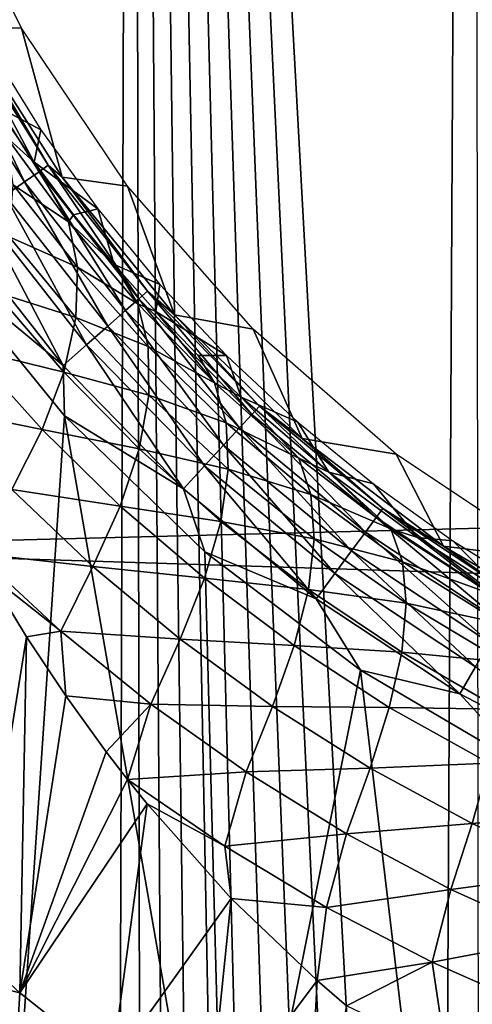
# Model space of a CAD drawing. Header units: millimetres. Extents: x -60 to 60, y -60 to 60.
# Tile 115 of 256: x -53.54 to -52.03, y 7.28 to 10.58. Entities that reach past the tile are written whole.
import ezdxf

# ---------------------------------------------------------------- set-up
doc = ezdxf.new("R2010")
doc.units = ezdxf.units.MM
doc.header["$LTSCALE"] = 81.481481
for name, color, linetype in [('107', 7, 'CONTINUOUS'), ('209', 7, 'CONTINUOUS'), ('219', 7, 'CONTINUOUS'), ('272', 7, 'CONTINUOUS'), ('285', 7, 'CONTINUOUS'), ('299', 7, 'CONTINUOUS'), ('3', 7, 'CONTINUOUS'), ('87', 7, 'CONTINUOUS'), ('97', 7, 'CONTINUOUS')]:
    doc.layers.add(name, color=color, linetype=linetype)

msp = doc.modelspace()

# ---------------------------------------------------------------- linework, layer by layer
at = {"layer": '107', "color": 7, "linetype": 'Continuous', "true_color": 0xf5f5f5}
for points in [[(-53.7219, 10.5519, 2.4913), (-53.7343, 10.545, 2.3815), (-53.4487, 10.0897, 2.3815), (-53.7219, 10.5519, 2.4913)], [(-53.4025, 10.0494, 2.4913), (-53.7219, 10.5519, 2.4913), (-53.4487, 10.0897, 2.3815), (-53.4025, 10.0494, 2.4913)], [(-53.8201, 10.4974, 2.1842), (-53.5289, 10.0333, 2.1842), (-53.7676, 10.5265, 2.2774), (-53.8201, 10.4974, 2.1842)], [(-53.7676, 10.5265, 2.2774), (-53.4798, 10.0678, 2.2774), (-53.7343, 10.545, 2.3815), (-53.7676, 10.5265, 2.2774)], [(-53.7676, 10.5265, 2.2774), (-53.5289, 10.0333, 2.1842), (-53.4798, 10.0678, 2.2774), (-53.7676, 10.5265, 2.2774)], [(-53.7343, 10.545, 2.3815), (-53.4798, 10.0678, 2.2774), (-53.4487, 10.0897, 2.3815), (-53.7343, 10.545, 2.3815)], [(-53.8201, 10.4974, 2.1842), (-53.5936, 9.9877, 2.1066), (-53.5289, 10.0333, 2.1842), (-53.8201, 10.4974, 2.1842)], [(-53.5289, 10.0333, 2.1842), (-53.1901, 9.6027, 2.1842), (-53.4798, 10.0678, 2.2774), (-53.5289, 10.0333, 2.1842)], [(-53.4798, 10.0678, 2.2774), (-53.145, 9.6423, 2.2774), (-53.4487, 10.0897, 2.3815), (-53.4798, 10.0678, 2.2774)], [(-53.4798, 10.0678, 2.2774), (-53.1901, 9.6027, 2.1842), (-53.145, 9.6423, 2.2774), (-53.4798, 10.0678, 2.2774)], [(-53.4025, 10.0494, 2.4913), (-53.4487, 10.0897, 2.3815), (-53.1164, 9.6673, 2.3815), (-53.4025, 10.0494, 2.4913)], [(-53.4487, 10.0897, 2.3815), (-53.145, 9.6423, 2.2774), (-53.1164, 9.6673, 2.3815), (-53.4487, 10.0897, 2.3815)], [(-53.5936, 9.9877, 2.1066), (-53.2496, 9.5505, 2.1066), (-53.5289, 10.0333, 2.1842), (-53.5936, 9.9877, 2.1066)], [(-53.5289, 10.0333, 2.1842), (-53.2496, 9.5505, 2.1066), (-53.1901, 9.6027, 2.1842), (-53.5289, 10.0333, 2.1842)], [(-53.0261, 9.588, 2.4913), (-53.4025, 10.0494, 2.4913), (-53.1164, 9.6673, 2.3815), (-53.0261, 9.588, 2.4913)], [(-53.6707, 9.9335, 2.0482), (-53.3205, 9.4884, 2.0482), (-53.5936, 9.9877, 2.1066), (-53.6707, 9.9335, 2.0482)], [(-53.5936, 9.9877, 2.1066), (-53.3205, 9.4884, 2.0482), (-53.2496, 9.5505, 2.1066), (-53.5936, 9.9877, 2.1066)], [(-53.7563, 9.8731, 2.0121), (-53.3993, 9.4193, 2.0121), (-53.6707, 9.9335, 2.0482), (-53.7563, 9.8731, 2.0121)], [(-53.6707, 9.9335, 2.0482), (-53.3993, 9.4193, 2.0121), (-53.3205, 9.4884, 2.0482), (-53.6707, 9.9335, 2.0482)], [(-53.7563, 9.8731, 2.0121), (-53.808, 9.7569, 2), (-53.3993, 9.4193, 2.0121), (-53.7563, 9.8731, 2.0121)], [(-53.808, 9.7569, 2), (-53.3942, 9.2497, 2), (-53.3993, 9.4193, 2.0121), (-53.808, 9.7569, 2)], [(-53.145, 9.6423, 2.2774), (-52.7668, 9.2546, 2.2774), (-53.1164, 9.6673, 2.3815), (-53.145, 9.6423, 2.2774)], [(-53.0261, 9.588, 2.4913), (-53.1164, 9.6673, 2.3815), (-52.741, 9.2826, 2.3815), (-53.0261, 9.588, 2.4913)], [(-53.1164, 9.6673, 2.3815), (-52.7668, 9.2546, 2.2774), (-52.741, 9.2826, 2.3815), (-53.1164, 9.6673, 2.3815)], [(-53.1901, 9.6027, 2.1842), (-52.8075, 9.2105, 2.1842), (-53.145, 9.6423, 2.2774), (-53.1901, 9.6027, 2.1842)], [(-53.145, 9.6423, 2.2774), (-52.8075, 9.2105, 2.1842), (-52.7668, 9.2546, 2.2774), (-53.145, 9.6423, 2.2774)], [(-53.2496, 9.5505, 2.1066), (-52.8611, 9.1523, 2.1066), (-53.1901, 9.6027, 2.1842), (-53.2496, 9.5505, 2.1066)], [(-53.1901, 9.6027, 2.1842), (-52.8611, 9.1523, 2.1066), (-52.8075, 9.2105, 2.1842), (-53.1901, 9.6027, 2.1842)], [(-52.5979, 9.1743, 2.4913), (-53.0261, 9.588, 2.4913), (-52.741, 9.2826, 2.3815), (-52.5979, 9.1743, 2.4913)], [(-53.3205, 9.4884, 2.0482), (-52.925, 9.083, 2.0482), (-53.2496, 9.5505, 2.1066), (-53.3205, 9.4884, 2.0482)], [(-53.2496, 9.5505, 2.1066), (-52.925, 9.083, 2.0482), (-52.8611, 9.1523, 2.1066), (-53.2496, 9.5505, 2.1066)], [(-53.3993, 9.4193, 2.0121), (-52.996, 9.0059, 2.0121), (-53.3205, 9.4884, 2.0482), (-53.3993, 9.4193, 2.0121)], [(-53.3205, 9.4884, 2.0482), (-52.996, 9.0059, 2.0121), (-52.925, 9.083, 2.0482), (-53.3205, 9.4884, 2.0482)], [(-53.3993, 9.4193, 2.0121), (-53.3942, 9.2497, 2), (-52.996, 9.0059, 2.0121), (-53.3993, 9.4193, 2.0121)], [(-52.7668, 9.2546, 2.2774), (-52.3497, 8.9094, 2.2774), (-52.741, 9.2826, 2.3815), (-52.7668, 9.2546, 2.2774)], [(-52.5979, 9.1743, 2.4913), (-52.741, 9.2826, 2.3815), (-52.327, 8.9399, 2.3815), (-52.5979, 9.1743, 2.4913)], [(-52.741, 9.2826, 2.3815), (-52.3497, 8.9094, 2.2774), (-52.327, 8.9399, 2.3815), (-52.741, 9.2826, 2.3815)], [(-53.3942, 9.2497, 2), (-52.9235, 8.7949, 2), (-52.996, 9.0059, 2.0121), (-53.3942, 9.2497, 2)], [(-52.8075, 9.2105, 2.1842), (-52.3855, 8.8611, 2.1842), (-52.7668, 9.2546, 2.2774), (-52.8075, 9.2105, 2.1842)], [(-52.7668, 9.2546, 2.2774), (-52.3855, 8.8611, 2.1842), (-52.3497, 8.9094, 2.2774), (-52.7668, 9.2546, 2.2774)], [(-52.8611, 9.1523, 2.1066), (-52.4326, 8.7976, 2.1066), (-52.8075, 9.2105, 2.1842), (-52.8611, 9.1523, 2.1066)], [(-52.8075, 9.2105, 2.1842), (-52.4326, 8.7976, 2.1066), (-52.3855, 8.8611, 2.1842), (-52.8075, 9.2105, 2.1842)], [(-52.1239, 8.8139, 2.4913), (-52.5979, 9.1743, 2.4913), (-52.327, 8.9399, 2.3815), (-52.1239, 8.8139, 2.4913)], [(-52.925, 9.083, 2.0482), (-52.4887, 8.7219, 2.0482), (-52.8611, 9.1523, 2.1066), (-52.925, 9.083, 2.0482)], [(-52.8611, 9.1523, 2.1066), (-52.4887, 8.7219, 2.0482), (-52.4326, 8.7976, 2.1066), (-52.8611, 9.1523, 2.1066)], [(-52.996, 9.0059, 2.0121), (-52.5512, 8.6377, 2.0121), (-52.925, 9.083, 2.0482), (-52.996, 9.0059, 2.0121)], [(-52.925, 9.083, 2.0482), (-52.5512, 8.6377, 2.0121), (-52.4887, 8.7219, 2.0482), (-52.925, 9.083, 2.0482)], [(-52.996, 9.0059, 2.0121), (-52.9235, 8.7949, 2), (-52.5512, 8.6377, 2.0121), (-52.996, 9.0059, 2.0121)], [(-52.3497, 8.9094, 2.2774), (-51.8982, 8.6103, 2.2774), (-52.327, 8.9399, 2.3815), (-52.3497, 8.9094, 2.2774)], [(-52.1239, 8.8139, 2.4913), (-52.327, 8.9399, 2.3815), (-51.8789, 8.6431, 2.3815), (-52.1239, 8.8139, 2.4913)], [(-52.327, 8.9399, 2.3815), (-51.8982, 8.6103, 2.2774), (-51.8789, 8.6431, 2.3815), (-52.327, 8.9399, 2.3815)], [(-52.3855, 8.8611, 2.1842), (-51.9287, 8.5586, 2.1842), (-52.3497, 8.9094, 2.2774), (-52.3855, 8.8611, 2.1842)], [(-52.3497, 8.9094, 2.2774), (-51.9287, 8.5586, 2.1842), (-51.8982, 8.6103, 2.2774), (-52.3497, 8.9094, 2.2774)], [(-52.4326, 8.7976, 2.1066), (-51.9688, 8.4904, 2.1066), (-52.3855, 8.8611, 2.1842), (-52.4326, 8.7976, 2.1066)], [(-52.3855, 8.8611, 2.1842), (-51.9688, 8.4904, 2.1066), (-51.9287, 8.5586, 2.1842), (-52.3855, 8.8611, 2.1842)], [(-51.6107, 8.5119, 2.4913), (-52.1239, 8.8139, 2.4913), (-51.8789, 8.6431, 2.3815), (-51.6107, 8.5119, 2.4913)], [(-52.9235, 8.7949, 2), (-52.4024, 8.3988, 2), (-52.5512, 8.6377, 2.0121), (-52.9235, 8.7949, 2)], [(-52.4887, 8.7219, 2.0482), (-52.0166, 8.4092, 2.0482), (-52.4326, 8.7976, 2.1066), (-52.4887, 8.7219, 2.0482)], [(-52.4326, 8.7976, 2.1066), (-52.0166, 8.4092, 2.0482), (-51.9688, 8.4904, 2.1066), (-52.4326, 8.7976, 2.1066)], [(-52.5512, 8.6377, 2.0121), (-52.0697, 8.3188, 2.0121), (-52.4887, 8.7219, 2.0482), (-52.5512, 8.6377, 2.0121)], [(-52.4887, 8.7219, 2.0482), (-52.0697, 8.3188, 2.0121), (-52.0166, 8.4092, 2.0482), (-52.4887, 8.7219, 2.0482)], [(-52.5512, 8.6377, 2.0121), (-52.4024, 8.3988, 2), (-52.0697, 8.3188, 2.0121), (-52.5512, 8.6377, 2.0121)], [(-52.0697, 8.3188, 2.0121), (-51.5572, 8.0529, 2.0121), (-52.0166, 8.4092, 2.0482), (-52.0697, 8.3188, 2.0121)], [(-52.4024, 8.3988, 2), (-51.8383, 8.0668, 2), (-52.0697, 8.3188, 2.0121), (-52.4024, 8.3988, 2)], [(-52.0697, 8.3188, 2.0121), (-51.8383, 8.0668, 2), (-51.5572, 8.0529, 2.0121), (-52.0697, 8.3188, 2.0121)]]:
    msp.add_3dface(points, dxfattribs=at)
at = {"layer": '209', "color": 151, "linetype": 'Continuous', "true_color": 0x7dbfed}
for points in [[(-53.1675, 20.4088, 28.5), (-52.1394, 1.5939, 28.5), (-52.0266, 23.1633, 28.5), (-53.1675, 20.4088, 28.5)], [(-52.1394, 1.5939, 28.5), (-52, 1.6, 28.5), (-52.0266, 23.1633, 28.5), (-52.1394, 1.5939, 28.5)], [(-54.1628, 17.5981, 28.5), (-53.2257, 1.0285, 28.5), (-53.1675, 20.4088, 28.5), (-54.1628, 17.5981, 28.5)], [(-53.2257, 1.0285, 28.5), (-53.1314, 1.1314, 28.5), (-53.1675, 20.4088, 28.5), (-53.2257, 1.0285, 28.5)], [(-53.0285, 1.2257, 28.5), (-52.9177, 1.3106, 28.5), (-53.1675, 20.4088, 28.5), (-53.0285, 1.2257, 28.5)], [(-52.9177, 1.3106, 28.5), (-52.8, 1.3856, 28.5), (-53.1675, 20.4088, 28.5), (-52.9177, 1.3106, 28.5)], [(-52.8, 1.3856, 28.5), (-52.6762, 1.4501, 28.5), (-53.1675, 20.4088, 28.5), (-52.8, 1.3856, 28.5)], [(-52.6762, 1.4501, 28.5), (-52.5472, 1.5035, 28.5), (-53.1675, 20.4088, 28.5), (-52.6762, 1.4501, 28.5)], [(-52.5472, 1.5035, 28.5), (-52.4141, 1.5455, 28.5), (-53.1675, 20.4088, 28.5), (-52.5472, 1.5035, 28.5)], [(-52.4141, 1.5455, 28.5), (-52.2778, 1.5757, 28.5), (-53.1675, 20.4088, 28.5), (-52.4141, 1.5455, 28.5)], [(-52.2778, 1.5757, 28.5), (-52.1394, 1.5939, 28.5), (-53.1675, 20.4088, 28.5), (-52.2778, 1.5757, 28.5)], [(-53.1314, 1.1314, 28.5), (-53.0285, 1.2257, 28.5), (-53.1675, 20.4088, 28.5), (-53.1314, 1.1314, 28.5)], [(-54.1628, -17.5981, 28.5), (-53.1675, -20.4088, 28.5), (-54.1628, 17.5981, 28.5), (-54.1628, -17.5981, 28.5)], [(-53.1675, -20.4088, 28.5), (-53.6, 0, 28.5), (-54.1628, 17.5981, 28.5), (-53.1675, -20.4088, 28.5)], [(-53.5455, 0.4141, 28.5), (-53.5035, 0.5472, 28.5), (-54.1628, 17.5981, 28.5), (-53.5455, 0.4141, 28.5)], [(-53.5035, 0.5472, 28.5), (-53.4501, 0.6762, 28.5), (-54.1628, 17.5981, 28.5), (-53.5035, 0.5472, 28.5)], [(-53.4501, 0.6762, 28.5), (-53.3856, 0.8, 28.5), (-54.1628, 17.5981, 28.5), (-53.4501, 0.6762, 28.5)], [(-53.3856, 0.8, 28.5), (-53.3106, 0.9177, 28.5), (-54.1628, 17.5981, 28.5), (-53.3856, 0.8, 28.5)], [(-53.3106, 0.9177, 28.5), (-53.2257, 1.0285, 28.5), (-54.1628, 17.5981, 28.5), (-53.3106, 0.9177, 28.5)]]:
    msp.add_3dface(points, dxfattribs=at)
at = {"layer": '219', "color": 151, "linetype": 'Continuous', "true_color": 0x7dbfed}
for points in [[(-53.6471, 10.4857, 13.9913), (-53.4737, 10.2083, 13.9913), (-53.6236, 10.2869, 18.7366), (-53.6471, 10.4857, 13.9913)], [(-53.6236, 10.2869, 18.7366), (-53.4737, 10.2083, 13.9913), (-53.496, 10.1001, 18.5416), (-53.6236, 10.2869, 18.7366)], [(-53.4737, 10.2083, 13.9913), (-53.2827, 9.9429, 13.9913), (-53.496, 10.1001, 18.5416), (-53.4737, 10.2083, 13.9913)], [(-53.496, 10.1001, 18.5416), (-53.2827, 9.9429, 13.9913), (-53.3638, 9.9234, 18.3596), (-53.496, 10.1001, 18.5416)], [(-53.3638, 9.9234, 18.3596), (-53.2827, 9.9429, 13.9913), (-53.2276, 9.7566, 18.1904), (-53.3638, 9.9234, 18.3596)], [(-53.2827, 9.9429, 13.9913), (-53.0747, 9.6905, 13.9913), (-53.2276, 9.7566, 18.1904), (-53.2827, 9.9429, 13.9913)], [(-53.2276, 9.7566, 18.1904), (-53.0747, 9.6905, 13.9913), (-53.0881, 9.5995, 18.0334), (-53.2276, 9.7566, 18.1904)], [(-53.0747, 9.6905, 13.9913), (-52.8508, 9.4523, 13.9913), (-53.0881, 9.5995, 18.0334), (-53.0747, 9.6905, 13.9913)], [(-53.0881, 9.5995, 18.0334), (-52.8508, 9.4523, 13.9913), (-52.946, 9.4517, 17.8883), (-53.0881, 9.5995, 18.0334)], [(-52.946, 9.4517, 17.8883), (-52.8508, 9.4523, 13.9913), (-52.8017, 9.3131, 17.7546), (-52.946, 9.4517, 17.8883)], [(-52.8508, 9.4523, 13.9913), (-52.6117, 9.2291, 13.9913), (-52.8017, 9.3131, 17.7546), (-52.8508, 9.4523, 13.9913)], [(-52.8017, 9.3131, 17.7546), (-52.6117, 9.2291, 13.9913), (-52.5085, 9.0617, 17.5198), (-52.8017, 9.3131, 17.7546)], [(-52.6117, 9.2291, 13.9913), (-52.3586, 9.022, 13.9913), (-52.5085, 9.0617, 17.5198), (-52.6117, 9.2291, 13.9913)], [(-52.5085, 9.0617, 17.5198), (-52.3586, 9.022, 13.9913), (-52.2116, 8.8426, 17.325), (-52.5085, 9.0617, 17.5198)], [(-52.3586, 9.022, 13.9913), (-52.0925, 8.8319, 13.9913), (-52.2116, 8.8426, 17.325), (-52.3586, 9.022, 13.9913)], [(-52.2116, 8.8426, 17.325), (-52.0925, 8.8319, 13.9913), (-51.9129, 8.653, 17.167), (-52.2116, 8.8426, 17.325)], [(-52.0925, 8.8319, 13.9913), (-51.8146, 8.6595, 13.9913), (-51.9129, 8.653, 17.167), (-52.0925, 8.8319, 13.9913)]]:
    msp.add_3dface(points, dxfattribs=at)
at = {"layer": '272', "color": 151, "linetype": 'Continuous', "true_color": 0x7dbfed}
for points in [[(-53.5219, 8.5105, 19.5155), (-53.6921, 7.4538, 19.5251), (-53.6498, 8.7215, 19.6418), (-53.5219, 8.5105, 19.5155)], [(-53.5438, 7.3181, 19.4042), (-53.6921, 7.4538, 19.5251), (-53.5219, 8.5105, 19.5155), (-53.5438, 7.3181, 19.4042)], [(-53.3901, 8.312, 19.3983), (-53.5438, 7.3181, 19.4042), (-53.5219, 8.5105, 19.5155), (-53.3901, 8.312, 19.3983)], [(-53.2549, 8.1254, 19.29), (-53.5438, 7.3181, 19.4042), (-53.3901, 8.312, 19.3983), (-53.2549, 8.1254, 19.29)], [(-53.1827, 8.0319, 19.2365), (-53.5438, 7.3181, 19.4042), (-53.2549, 8.1254, 19.29), (-53.1827, 8.0319, 19.2365)], [(-53.1171, 7.9504, 19.1903), (-53.5438, 7.3181, 19.4042), (-53.1827, 8.0319, 19.2365), (-53.1171, 7.9504, 19.1903)], [(-53.2352, 7.075, 19.1871), (-53.5438, 7.3181, 19.4042), (-53.1171, 7.9504, 19.1903), (-53.2352, 7.075, 19.1871)], [(-52.8353, 7.634, 19.015), (-53.2352, 7.075, 19.1871), (-53.1171, 7.9504, 19.1903), (-52.8353, 7.634, 19.015)], [(-52.9137, 6.8689, 19.0021), (-53.2352, 7.075, 19.1871), (-52.8353, 7.634, 19.015), (-52.9137, 6.8689, 19.0021)], [(-52.5479, 7.359, 18.8697), (-52.9137, 6.8689, 19.0021), (-52.8353, 7.634, 19.015), (-52.5479, 7.359, 18.8697)], [(-52.5821, 6.6982, 18.8482), (-52.9137, 6.8689, 19.0021), (-52.5479, 7.359, 18.8697), (-52.5821, 6.6982, 18.8482)], [(-52.4489, 7.274, 18.8265), (-52.5821, 6.6982, 18.8482), (-52.5479, 7.359, 18.8697), (-52.4489, 7.274, 18.8265)]]:
    msp.add_3dface(points, dxfattribs=at)
at = {"layer": '285', "color": 151, "linetype": 'Continuous', "true_color": 0x7dbfed}
for points in [[(-53.6236, 10.2869, 18.7366), (-53.496, 10.1001, 18.5416), (-53.5896, 10.1842, 18.991), (-53.6236, 10.2869, 18.7366)], [(-53.5896, 10.1842, 18.991), (-53.496, 10.1001, 18.5416), (-53.3815, 9.9003, 18.6891), (-53.5896, 10.1842, 18.991)], [(-53.5896, 10.1842, 18.991), (-53.3815, 9.9003, 18.6891), (-53.5662, 10.0242, 19.1985), (-53.5896, 10.1842, 18.991)], [(-53.496, 10.1001, 18.5416), (-53.3638, 9.9234, 18.3596), (-53.3815, 9.9003, 18.6891), (-53.496, 10.1001, 18.5416)], [(-53.5662, 10.0242, 19.1985), (-53.3513, 9.7482, 18.9018), (-53.5793, 9.85, 19.3951), (-53.5662, 10.0242, 19.1985)], [(-53.5662, 10.0242, 19.1985), (-53.3815, 9.9003, 18.6891), (-53.3513, 9.7482, 18.9018), (-53.5662, 10.0242, 19.1985)], [(-53.3638, 9.9234, 18.3596), (-53.2276, 9.7566, 18.1904), (-53.3815, 9.9003, 18.6891), (-53.3638, 9.9234, 18.3596)], [(-53.3815, 9.9003, 18.6891), (-53.2276, 9.7566, 18.1904), (-53.1491, 9.625, 18.4024), (-53.3815, 9.9003, 18.6891)], [(-53.3815, 9.9003, 18.6891), (-53.1491, 9.625, 18.4024), (-53.3513, 9.7482, 18.9018), (-53.3815, 9.9003, 18.6891)], [(-53.5793, 9.85, 19.3951), (-53.3564, 9.579, 19.1033), (-53.6284, 9.6653, 19.576), (-53.5793, 9.85, 19.3951)], [(-53.5793, 9.85, 19.3951), (-53.3513, 9.7482, 18.9018), (-53.3564, 9.579, 19.1033), (-53.5793, 9.85, 19.3951)], [(-53.3513, 9.7482, 18.9018), (-53.1136, 9.4819, 18.6206), (-53.3564, 9.579, 19.1033), (-53.3513, 9.7482, 18.9018)], [(-53.3513, 9.7482, 18.9018), (-53.1491, 9.625, 18.4024), (-53.1136, 9.4819, 18.6206), (-53.3513, 9.7482, 18.9018)], [(-53.2276, 9.7566, 18.1904), (-53.0881, 9.5995, 18.0334), (-53.1491, 9.625, 18.4024), (-53.2276, 9.7566, 18.1904)], [(-53.6284, 9.6653, 19.576), (-53.3964, 9.3966, 19.2888), (-53.7115, 9.4737, 19.7357), (-53.6284, 9.6653, 19.576)], [(-53.6284, 9.6653, 19.576), (-53.3564, 9.579, 19.1033), (-53.3964, 9.3966, 19.2888), (-53.6284, 9.6653, 19.576)], [(-53.1491, 9.625, 18.4024), (-53.0881, 9.5995, 18.0334), (-52.8917, 9.3603, 18.1336), (-53.1491, 9.625, 18.4024)], [(-53.1491, 9.625, 18.4024), (-52.8917, 9.3603, 18.1336), (-53.1136, 9.4819, 18.6206), (-53.1491, 9.625, 18.4024)], [(-53.0881, 9.5995, 18.0334), (-52.946, 9.4517, 17.8883), (-52.8917, 9.3603, 18.1336), (-53.0881, 9.5995, 18.0334)], [(-53.3564, 9.579, 19.1033), (-53.1118, 9.3189, 18.8274), (-53.3964, 9.3966, 19.2888), (-53.3564, 9.579, 19.1033)], [(-53.3564, 9.579, 19.1033), (-53.1136, 9.4819, 18.6206), (-53.1118, 9.3189, 18.8274), (-53.3564, 9.579, 19.1033)], [(-53.7115, 9.4737, 19.7357), (-53.4696, 9.2043, 19.4528), (-53.8236, 9.2761, 19.867), (-53.7115, 9.4737, 19.7357)], [(-53.7115, 9.4737, 19.7357), (-53.3964, 9.3966, 19.2888), (-53.4696, 9.2043, 19.4528), (-53.7115, 9.4737, 19.7357)], [(-53.1136, 9.4819, 18.6206), (-52.8917, 9.3603, 18.1336), (-52.8527, 9.2272, 18.3575), (-53.1136, 9.4819, 18.6206)], [(-53.1136, 9.4819, 18.6206), (-52.8527, 9.2272, 18.3575), (-53.1118, 9.3189, 18.8274), (-53.1136, 9.4819, 18.6206)], [(-52.946, 9.4517, 17.8883), (-52.8017, 9.3131, 17.7546), (-52.8917, 9.3603, 18.1336), (-52.946, 9.4517, 17.8883)], [(-53.3964, 9.3966, 19.2888), (-53.1436, 9.1397, 19.0177), (-53.4696, 9.2043, 19.4528), (-53.3964, 9.3966, 19.2888)], [(-53.3964, 9.3966, 19.2888), (-53.1118, 9.3189, 18.8274), (-53.1436, 9.1397, 19.0177), (-53.3964, 9.3966, 19.2888)], [(-52.8917, 9.3603, 18.1336), (-52.8017, 9.3131, 17.7546), (-52.6088, 9.1084, 17.8859), (-52.8917, 9.3603, 18.1336)], [(-52.8917, 9.3603, 18.1336), (-52.6088, 9.1084, 17.8859), (-52.8527, 9.2272, 18.3575), (-52.8917, 9.3603, 18.1336)], [(-53.1118, 9.3189, 18.8274), (-52.8456, 9.0714, 18.5698), (-53.1436, 9.1397, 19.0177), (-53.1118, 9.3189, 18.8274)], [(-53.1118, 9.3189, 18.8274), (-52.8527, 9.2272, 18.3575), (-52.8456, 9.0714, 18.5698), (-53.1118, 9.3189, 18.8274)], [(-52.8017, 9.3131, 17.7546), (-52.5085, 9.0617, 17.5198), (-52.6088, 9.1084, 17.8859), (-52.8017, 9.3131, 17.7546)], [(-53.8236, 9.2761, 19.867), (-53.4696, 9.2043, 19.4528), (-53.5713, 9.0039, 19.5884), (-53.8236, 9.2761, 19.867)], [(-53.4696, 9.2043, 19.4528), (-53.2075, 8.9479, 19.1862), (-53.5713, 9.0039, 19.5884), (-53.4696, 9.2043, 19.4528)], [(-53.4696, 9.2043, 19.4528), (-53.1436, 9.1397, 19.0177), (-53.2075, 8.9479, 19.1862), (-53.4696, 9.2043, 19.4528)], [(-52.8527, 9.2272, 18.3575), (-52.6088, 9.1084, 17.8859), (-52.5684, 8.9862, 18.1158), (-52.8527, 9.2272, 18.3575)], [(-52.8527, 9.2272, 18.3575), (-52.5684, 8.9862, 18.1158), (-52.8456, 9.0714, 18.5698), (-52.8527, 9.2272, 18.3575)], [(-53.1436, 9.1397, 19.0177), (-52.8703, 8.8966, 18.7653), (-53.2075, 8.9479, 19.1862), (-53.1436, 9.1397, 19.0177)], [(-53.1436, 9.1397, 19.0177), (-52.8456, 9.0714, 18.5698), (-52.8703, 8.8966, 18.7653), (-53.1436, 9.1397, 19.0177)], [(-52.6088, 9.1084, 17.8859), (-52.5085, 9.0617, 17.5198), (-52.3, 8.8719, 17.6631), (-52.6088, 9.1084, 17.8859)], [(-52.6088, 9.1084, 17.8859), (-52.3, 8.8719, 17.6631), (-52.5684, 8.9862, 18.1158), (-52.6088, 9.1084, 17.8859)], [(-52.8456, 9.0714, 18.5698), (-52.5577, 8.8385, 18.3339), (-52.8703, 8.8966, 18.7653), (-52.8456, 9.0714, 18.5698)], [(-52.8456, 9.0714, 18.5698), (-52.5684, 8.9862, 18.1158), (-52.5577, 8.8385, 18.3339), (-52.8456, 9.0714, 18.5698)], [(-52.5085, 9.0617, 17.5198), (-52.2116, 8.8426, 17.325), (-52.3, 8.8719, 17.6631), (-52.5085, 9.0617, 17.5198)], [(-53.6884, 8.7892, 19.6827), (-53.5713, 9.0039, 19.5884), (-53.2989, 8.7455, 19.3265), (-53.6884, 8.7892, 19.6827)], [(-53.5713, 9.0039, 19.5884), (-53.2075, 8.9479, 19.1862), (-53.2989, 8.7455, 19.3265), (-53.5713, 9.0039, 19.5884)], [(-52.5684, 8.9862, 18.1158), (-52.3, 8.8719, 17.6631), (-52.2609, 8.7612, 17.8992), (-52.5684, 8.9862, 18.1158)], [(-52.5684, 8.9862, 18.1158), (-52.2609, 8.7612, 17.8992), (-52.5577, 8.8385, 18.3339), (-52.5684, 8.9862, 18.1158)], [(-53.2075, 8.9479, 19.1862), (-52.9255, 8.7062, 18.9386), (-53.2989, 8.7455, 19.3265), (-53.2075, 8.9479, 19.1862)], [(-53.2075, 8.9479, 19.1862), (-52.8703, 8.8966, 18.7653), (-52.9255, 8.7062, 18.9386), (-53.2075, 8.9479, 19.1862)], [(-52.8703, 8.8966, 18.7653), (-52.5768, 8.6689, 18.5347), (-52.9255, 8.7062, 18.9386), (-52.8703, 8.8966, 18.7653)], [(-52.8703, 8.8966, 18.7653), (-52.5577, 8.8385, 18.3339), (-52.5768, 8.6689, 18.5347), (-52.8703, 8.8966, 18.7653)], [(-52.3, 8.8719, 17.6631), (-52.2116, 8.8426, 17.325), (-51.9656, 8.654, 17.4699), (-52.3, 8.8719, 17.6631)], [(-52.3, 8.8719, 17.6631), (-51.9656, 8.654, 17.4699), (-52.2609, 8.7612, 17.8992), (-52.3, 8.8719, 17.6631)], [(-52.5577, 8.8385, 18.3339), (-52.2489, 8.6224, 18.123), (-52.5768, 8.6689, 18.5347), (-52.5577, 8.8385, 18.3339)], [(-52.5577, 8.8385, 18.3339), (-52.2609, 8.7612, 17.8992), (-52.2489, 8.6224, 18.123), (-52.5577, 8.8385, 18.3339)], [(-52.2116, 8.8426, 17.325), (-51.9129, 8.653, 17.167), (-51.9656, 8.654, 17.4699), (-52.2116, 8.8426, 17.325)], [(-53.6884, 8.7892, 19.6827), (-53.2989, 8.7455, 19.3265), (-53.4063, 8.5292, 19.4275), (-53.6884, 8.7892, 19.6827)], [(-53.6498, 8.7215, 19.6418), (-53.6884, 8.7892, 19.6827), (-53.4063, 8.5292, 19.4275), (-53.6498, 8.7215, 19.6418)], [(-53.2989, 8.7455, 19.3265), (-53.0072, 8.5027, 19.0836), (-53.4063, 8.5292, 19.4275), (-53.2989, 8.7455, 19.3265)], [(-53.2989, 8.7455, 19.3265), (-52.9255, 8.7062, 18.9386), (-53.0072, 8.5027, 19.0836), (-53.2989, 8.7455, 19.3265)], [(-52.2609, 8.7612, 17.8992), (-51.9656, 8.654, 17.4699), (-51.9308, 8.5549, 17.7119), (-52.2609, 8.7612, 17.8992)], [(-52.2609, 8.7612, 17.8992), (-51.9308, 8.5549, 17.7119), (-52.2489, 8.6224, 18.123), (-52.2609, 8.7612, 17.8992)], [(-53.5219, 8.5105, 19.5155), (-53.6498, 8.7215, 19.6418), (-53.4063, 8.5292, 19.4275), (-53.5219, 8.5105, 19.5155)], [(-52.9255, 8.7062, 18.9386), (-52.6245, 8.4808, 18.7129), (-53.0072, 8.5027, 19.0836), (-52.9255, 8.7062, 18.9386)], [(-52.9255, 8.7062, 18.9386), (-52.5768, 8.6689, 18.5347), (-52.6245, 8.4808, 18.7129), (-52.9255, 8.7062, 18.9386)], [(-52.5768, 8.6689, 18.5347), (-52.2641, 8.4587, 18.3292), (-52.6245, 8.4808, 18.7129), (-52.5768, 8.6689, 18.5347)], [(-52.5768, 8.6689, 18.5347), (-52.2489, 8.6224, 18.123), (-52.2641, 8.4587, 18.3292), (-52.5768, 8.6689, 18.5347)], [(-52.2489, 8.6224, 18.123), (-51.92, 8.4252, 17.9413), (-52.2641, 8.4587, 18.3292), (-52.2489, 8.6224, 18.123)], [(-52.2489, 8.6224, 18.123), (-51.9308, 8.5549, 17.7119), (-51.92, 8.4252, 17.9413), (-52.2489, 8.6224, 18.123)], [(-53.3901, 8.312, 19.3983), (-53.5219, 8.5105, 19.5155), (-53.4063, 8.5292, 19.4275), (-53.3901, 8.312, 19.3983)], [(-53.3901, 8.312, 19.3983), (-53.4063, 8.5292, 19.4275), (-53.1047, 8.2844, 19.1908), (-53.3901, 8.312, 19.3983)], [(-53.4063, 8.5292, 19.4275), (-53.0072, 8.5027, 19.0836), (-53.1047, 8.2844, 19.1908), (-53.4063, 8.5292, 19.4275)], [(-53.0072, 8.5027, 19.0836), (-52.6972, 8.2771, 18.8628), (-53.1047, 8.2844, 19.1908), (-53.0072, 8.5027, 19.0836)], [(-53.0072, 8.5027, 19.0836), (-52.6245, 8.4808, 18.7129), (-52.6972, 8.2771, 18.8628), (-53.0072, 8.5027, 19.0836)], [(-52.6245, 8.4808, 18.7129), (-52.3056, 8.2737, 18.5124), (-52.6972, 8.2771, 18.8628), (-52.6245, 8.4808, 18.7129)], [(-52.6245, 8.4808, 18.7129), (-52.2641, 8.4587, 18.3292), (-52.3056, 8.2737, 18.5124), (-52.6245, 8.4808, 18.7129)], [(-52.2641, 8.4587, 18.3292), (-51.9336, 8.2679, 18.1527), (-52.3056, 8.2737, 18.5124), (-52.2641, 8.4587, 18.3292)], [(-52.2641, 8.4587, 18.3292), (-51.92, 8.4252, 17.9413), (-51.9336, 8.2679, 18.1527), (-52.2641, 8.4587, 18.3292)], [(-53.2549, 8.1254, 19.29), (-53.3901, 8.312, 19.3983), (-53.1047, 8.2844, 19.1908), (-53.2549, 8.1254, 19.29)], [(-53.1827, 8.0319, 19.2365), (-53.2549, 8.1254, 19.29), (-53.1047, 8.2844, 19.1908), (-53.1827, 8.0319, 19.2365)], [(-53.1827, 8.0319, 19.2365), (-53.1047, 8.2844, 19.1908), (-52.7852, 8.0575, 18.976), (-53.1827, 8.0319, 19.2365)], [(-53.1047, 8.2844, 19.1908), (-52.6972, 8.2771, 18.8628), (-52.7852, 8.0575, 18.976), (-53.1047, 8.2844, 19.1908)], [(-52.6972, 8.2771, 18.8628), (-52.3702, 8.0706, 18.6671), (-52.7852, 8.0575, 18.976), (-52.6972, 8.2771, 18.8628)], [(-52.6972, 8.2771, 18.8628), (-52.3056, 8.2737, 18.5124), (-52.3702, 8.0706, 18.6671), (-52.6972, 8.2771, 18.8628)], [(-52.3056, 8.2737, 18.5124), (-51.9705, 8.0866, 18.3407), (-52.3702, 8.0706, 18.6671), (-52.3056, 8.2737, 18.5124)], [(-52.3056, 8.2737, 18.5124), (-51.9336, 8.2679, 18.1527), (-51.9705, 8.0866, 18.3407), (-52.3056, 8.2737, 18.5124)], [(-52.3702, 8.0706, 18.6671), (-51.9705, 8.0866, 18.3407), (-52.0281, 7.8847, 18.4999), (-52.3702, 8.0706, 18.6671)], [(-51.9705, 8.0866, 18.3407), (-51.6212, 7.9211, 18.2014), (-52.0281, 7.8847, 18.4999), (-51.9705, 8.0866, 18.3407)], [(-53.1827, 8.0319, 19.2365), (-52.7852, 8.0575, 18.976), (-52.8573, 7.8087, 19.0341), (-53.1827, 8.0319, 19.2365)], [(-52.7852, 8.0575, 18.976), (-52.4494, 7.8504, 18.7861), (-52.8573, 7.8087, 19.0341), (-52.7852, 8.0575, 18.976)], [(-52.7852, 8.0575, 18.976), (-52.3702, 8.0706, 18.6671), (-52.4494, 7.8504, 18.7861), (-52.7852, 8.0575, 18.976)], [(-52.3702, 8.0706, 18.6671), (-52.0281, 7.8847, 18.4999), (-52.4494, 7.8504, 18.7861), (-52.3702, 8.0706, 18.6671)], [(-53.1171, 7.9504, 19.1903), (-53.1827, 8.0319, 19.2365), (-52.8573, 7.8087, 19.0341), (-53.1171, 7.9504, 19.1903)], [(-52.8353, 7.634, 19.015), (-53.1171, 7.9504, 19.1903), (-52.8573, 7.8087, 19.0341), (-52.8353, 7.634, 19.015)], [(-52.0281, 7.8847, 18.4999), (-51.6212, 7.9211, 18.2014), (-51.6733, 7.7207, 18.3648), (-52.0281, 7.8847, 18.4999)], [(-52.4494, 7.8504, 18.7861), (-52.0281, 7.8847, 18.4999), (-52.0993, 7.6643, 18.6244), (-52.4494, 7.8504, 18.7861)], [(-52.0281, 7.8847, 18.4999), (-51.6733, 7.7207, 18.3648), (-52.0993, 7.6643, 18.6244), (-52.0281, 7.8847, 18.4999)], [(-52.8573, 7.8087, 19.0341), (-52.4494, 7.8504, 18.7861), (-52.516, 7.6042, 18.8554), (-52.8573, 7.8087, 19.0341)], [(-52.4494, 7.8504, 18.7861), (-52.0993, 7.6643, 18.6244), (-52.516, 7.6042, 18.8554), (-52.4494, 7.8504, 18.7861)], [(-52.8353, 7.634, 19.015), (-52.8573, 7.8087, 19.0341), (-52.516, 7.6042, 18.8554), (-52.8353, 7.634, 19.015)], [(-52.0993, 7.6643, 18.6244), (-51.6733, 7.7207, 18.3648), (-51.7374, 7.5004, 18.4941), (-52.0993, 7.6643, 18.6244)], [(-52.516, 7.6042, 18.8554), (-52.0993, 7.6643, 18.6244), (-52.1614, 7.4206, 18.7037), (-52.516, 7.6042, 18.8554)], [(-52.0993, 7.6643, 18.6244), (-51.7374, 7.5004, 18.4941), (-52.1614, 7.4206, 18.7037), (-52.0993, 7.6643, 18.6244)], [(-52.5479, 7.359, 18.8697), (-52.8353, 7.634, 19.015), (-52.516, 7.6042, 18.8554), (-52.5479, 7.359, 18.8697)], [(-52.5479, 7.359, 18.8697), (-52.516, 7.6042, 18.8554), (-52.1614, 7.4206, 18.7037), (-52.5479, 7.359, 18.8697)], [(-52.1614, 7.4206, 18.7037), (-51.7374, 7.5004, 18.4941), (-51.7961, 7.2589, 18.5818), (-52.1614, 7.4206, 18.7037)], [(-52.4489, 7.274, 18.8265), (-52.5479, 7.359, 18.8697), (-52.1614, 7.4206, 18.7037), (-52.4489, 7.274, 18.8265)], [(-52.4489, 7.274, 18.8265), (-52.1614, 7.4206, 18.7037), (-52.116, 7.1157, 18.7055), (-52.4489, 7.274, 18.8265)], [(-52.1614, 7.4206, 18.7037), (-51.7961, 7.2589, 18.5818), (-52.116, 7.1157, 18.7055), (-52.1614, 7.4206, 18.7037)]]:
    msp.add_3dface(points, dxfattribs=at)
at = {"layer": '299', "color": 151, "linetype": 'Continuous', "true_color": 0x7dbfed}
for points in [[(-53.6921, 7.4538, 19.5251), (-53.5438, 7.3181, 19.4042), (-53.8402, 7.3924, 19.6147), (-53.6921, 7.4538, 19.5251)], [(-53.5438, 7.3181, 19.4042), (-53.5549, 7.1302, 19.3757), (-53.8402, 7.3924, 19.6147), (-53.5438, 7.3181, 19.4042)], [(-53.5438, 7.3181, 19.4042), (-53.2352, 7.075, 19.1871), (-53.5549, 7.1302, 19.3757), (-53.5438, 7.3181, 19.4042)]]:
    msp.add_3dface(points, dxfattribs=at)
at = {"layer": '3', "color": 7, "linetype": 'Continuous', "true_color": 0xf5f5f5}
for points in [[(-54.6634, 8.8067, -3), (-54.1172, 11.7035, -3), (2.7398, 10.2523, -3), (-54.6634, 8.8067, -3)], [(2.7398, 10.2523, -3), (-54.1172, 11.7035, -3), (2.7174, 10.6018, -3), (2.7398, 10.2523, -3)], [(2.7398, 7, -3), (-54.6634, 8.8067, -3), (2.7398, 10.2523, -3), (2.7398, 7, -3)], [(-55.0547, 5.8849, -3), (-54.6634, 8.8067, -3), (2.7398, 7, -3), (-55.0547, 5.8849, -3)]]:
    msp.add_3dface(points, dxfattribs=at)
at = {"layer": '87', "color": 7, "linetype": 'Continuous', "true_color": 0xf5f5f5}
for points in [[(-53.3942, 9.2497, 2), (-53.808, 9.7569, 2), (-53.6, 6.1922, 2), (-53.3942, 9.2497, 2)], [(-52.8538, 6.147, 2), (-53.3942, 9.2497, 2), (-53.6, 6.1922, 2), (-52.8538, 6.147, 2)], [(-52.9235, 8.7949, 2), (-53.3942, 9.2497, 2), (-52.8538, 6.147, 2), (-52.9235, 8.7949, 2)], [(-52.4024, 8.3988, 2), (-52.9235, 8.7949, 2), (-52.8538, 6.147, 2), (-52.4024, 8.3988, 2)], [(-52.1183, 6.0123, 2), (-52.4024, 8.3988, 2), (-52.8538, 6.147, 2), (-52.1183, 6.0123, 2)], [(-51.8383, 8.0668, 2), (-52.4024, 8.3988, 2), (-52.1183, 6.0123, 2), (-51.8383, 8.0668, 2)], [(-51.4044, 5.7898, 2), (-51.8383, 8.0668, 2), (-52.1183, 6.0123, 2), (-51.4044, 5.7898, 2)]]:
    msp.add_3dface(points, dxfattribs=at)
at = {"layer": '97', "color": 7, "linetype": 'Continuous', "true_color": 0xf5f5f5}
for points in [[(-53.5389, 10.5484, 11.5087), (-53.8223, 11.1194, 11.5087), (-53.7219, 10.5519, 2.4913), (-53.5389, 10.5484, 11.5087)], [(-53.4025, 10.0494, 2.4913), (-53.5389, 10.5484, 11.5087), (-53.7219, 10.5519, 2.4913), (-53.4025, 10.0494, 2.4913)], [(-53.1837, 10.0192, 11.5087), (-53.5389, 10.5484, 11.5087), (-53.4025, 10.0494, 2.4913), (-53.1837, 10.0192, 11.5087)], [(-53.0261, 9.588, 2.4913), (-53.1837, 10.0192, 11.5087), (-53.4025, 10.0494, 2.4913), (-53.0261, 9.588, 2.4913)], [(-52.7625, 9.5408, 11.5087), (-53.1837, 10.0192, 11.5087), (-53.0261, 9.588, 2.4913), (-52.7625, 9.5408, 11.5087)], [(-52.5979, 9.1743, 2.4913), (-52.7625, 9.5408, 11.5087), (-53.0261, 9.588, 2.4913), (-52.5979, 9.1743, 2.4913)], [(-52.2826, 9.1213, 11.5087), (-52.7625, 9.5408, 11.5087), (-52.5979, 9.1743, 2.4913), (-52.2826, 9.1213, 11.5087)], [(-52.1239, 8.8139, 2.4913), (-52.2826, 9.1213, 11.5087), (-52.5979, 9.1743, 2.4913), (-52.1239, 8.8139, 2.4913)], [(-51.7522, 8.7679, 11.5087), (-52.2826, 9.1213, 11.5087), (-52.1239, 8.8139, 2.4913), (-51.7522, 8.7679, 11.5087)], [(-51.6107, 8.5119, 2.4913), (-51.7522, 8.7679, 11.5087), (-52.1239, 8.8139, 2.4913), (-51.6107, 8.5119, 2.4913)]]:
    msp.add_3dface(points, dxfattribs=at)

doc.saveas('drawing.dxf')
